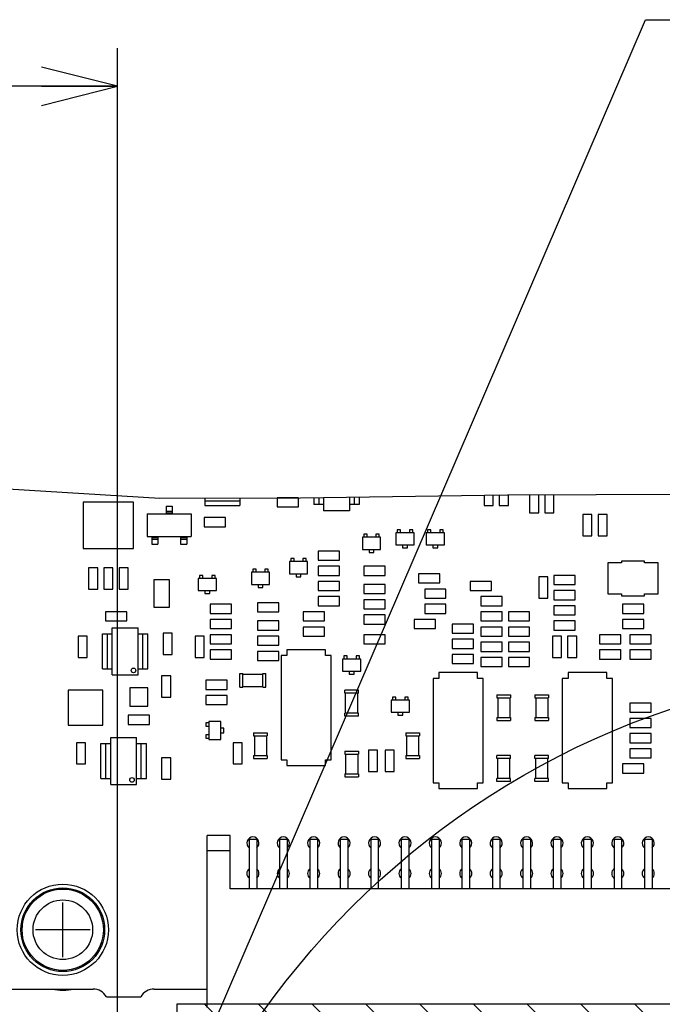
# Model space of a CAD drawing. Extents: x 0 to 420, y 0 to 297.
# Tile 56 of 62: x 285 to 302, y 236 to 262. Entities that reach past the tile are written whole.
import ezdxf

# ---------------------------------------------------------------- set-up
doc = ezdxf.new("R2010")
doc.units = 0
doc.header["$LTSCALE"] = 23.1
doc.layers.get('0').update_dxf_attribs({"linetype": 'CONTINUOUS'})
for name, color, linetype in [('ALL_AXIS', 7, 'CONTINUOUS'), ('ALL_CURVE', 7, 'CONTINUOUS'), ('ALL_DIM', 7, 'CONTINUOUS'), ('ALL_FEATURES', 7, 'CONTINUOUS'), ('ALL_NOTE', 7, 'CONTINUOUS')]:
    doc.layers.add(name, color=color, linetype=linetype)
doc.dimstyles.get("Standard").update_dxf_attribs({"dimtxt": 2.5, "dimasz": 2.5, "dimexe": 1.25, "dimexo": 0.625, "dimtad": 1, "dimcen": 2.5, "dimazin": 3, "dimtfac": 1, "dimtmove": 0, "dimatfit": 3})

# ---------------------------------------------------------------- blocks, each defined once
blk = doc.blocks.new('_OPEN')
at = {"color": 0, "linetype": 'BYBLOCK'}
for p, q in [((0, 0), (-1, 0.25)), ((-1, -0.25), (0, 0)), ((-1, 0), (0, 0))]:
    blk.add_line(p, q, dxfattribs=at)
blk = doc.blocks.new('*D11')
at = {"layer": 'ALL_DIM', "color": 2, "linetype": 'CONTINUOUS'}
for p, q in [((271.384, 171.669), (271.384, 261.109)), ((287.424, 233.669), (287.424, 261.109)), ((271.384, 260.109), (279.404, 260.109)), ((287.424, 260.109), (279.404, 260.109))]:
    blk.add_line(p, q, dxfattribs=at)
at = {"layer": 'ALL_DIM', "color": 2, "linetype": 'CONTINUOUS', "xscale": 2, "yscale": 2, "zscale": 2, "rotation": 180}
blk.add_blockref('_OPEN', (271.384, 260.109), dxfattribs=at)
at = {"layer": 'ALL_DIM', "color": 2, "linetype": 'CONTINUOUS', "xscale": 2, "yscale": 2, "zscale": 2}
blk.add_blockref('_OPEN', (287.424, 260.109), dxfattribs=at)

msp = doc.modelspace()

# ---------------------------------------------------------------- linework, layer by layer
at = {"color": 7, "linetype": 'CONTINUOUS'}
for p, q in [((284.54, 249.521), (288.535, 249.281)), ((292.241, 249.291), (297.685, 249.366)), ((297.064, 249.358), (297.064, 249.089)), ((297.304, 249.089), (297.304, 249.361)), ((297.464, 249.363), (297.464, 249.089)), ((297.685, 249.366), (303.531, 249.391)), ((297.704, 249.089), (297.704, 249.366)), ((298.264, 249.369), (298.264, 248.889)), ((298.504, 248.889), (298.504, 249.37)), ((298.664, 249.37), (298.664, 248.889)), ((298.904, 248.889), (298.904, 249.371)), ((286.524, 249.178), (286.524, 247.959)), ((287.845, 249.178), (286.524, 249.178)), ((287.845, 247.959), (287.845, 249.178)), ((288.535, 249.281), (292.241, 249.291)), ((291.624, 249.289), (291.624, 249.049)), ((292.184, 249.289), (291.624, 249.289)), ((292.184, 249.049), (292.184, 249.289)), ((297.064, 249.089), (297.304, 249.089)), ((297.464, 249.089), (297.704, 249.089)), ((291.624, 249.049), (292.184, 249.049)), ((298.264, 248.889), (298.504, 248.889)), ((298.664, 248.889), (298.904, 248.889)), ((299.664, 248.849), (299.664, 248.289)), ((299.904, 248.849), (299.664, 248.849)), ((299.904, 248.289), (299.904, 248.849)), ((300.064, 248.849), (300.064, 248.289)), ((300.304, 248.849), (300.064, 248.849)), ((300.304, 248.289), (300.304, 248.849)), ((289.704, 248.769), (289.704, 248.529)), ((290.264, 248.769), (289.704, 248.769)), ((290.264, 248.529), (290.264, 248.769)), ((289.704, 248.529), (290.264, 248.529)), ((299.664, 248.289), (299.904, 248.289)), ((300.064, 248.289), (300.304, 248.289)), ((286.524, 247.959), (287.845, 247.959)), ((292.704, 247.889), (292.704, 247.649)), ((293.264, 247.889), (292.704, 247.889)), ((293.264, 247.649), (293.264, 247.889)), ((292.704, 247.649), (293.264, 247.649)), ((300.324, 247.575), (300.324, 246.762)), ((300.679, 247.575), (300.324, 247.575)), ((300.679, 247.626), (300.679, 247.575)), ((301.289, 247.626), (300.679, 247.626)), ((301.289, 247.575), (301.289, 247.626)), ((301.645, 247.575), (301.289, 247.575)), ((301.645, 246.762), (301.645, 247.575)), ((286.664, 247.449), (286.664, 246.889)), ((286.904, 247.449), (286.664, 247.449)), ((286.904, 246.889), (286.904, 247.449)), ((287.064, 247.449), (287.064, 246.889)), ((287.304, 247.449), (287.064, 247.449)), ((287.304, 246.889), (287.304, 247.449)), ((287.464, 247.449), (287.464, 246.889)), ((287.704, 247.449), (287.464, 247.449)), ((287.704, 246.889), (287.704, 247.449)), ((292.704, 247.489), (292.704, 247.249)), ((293.264, 247.489), (292.704, 247.489)), ((293.264, 247.249), (293.264, 247.489)), ((293.904, 247.489), (293.904, 247.249)), ((294.464, 247.489), (293.904, 247.489)), ((294.464, 247.249), (294.464, 247.489)), ((295.344, 247.289), (295.344, 247.049)), ((295.904, 247.289), (295.344, 247.289)), ((295.904, 247.049), (295.904, 247.289)), ((288.381, 247.129), (288.381, 246.409)), ((288.787, 247.129), (288.381, 247.129)), ((288.787, 246.409), (288.787, 247.129)), ((292.704, 247.249), (293.264, 247.249)), ((292.704, 247.089), (292.704, 246.849)), ((293.264, 247.089), (292.704, 247.089)), ((293.264, 246.849), (293.264, 247.089)), ((293.904, 247.249), (294.464, 247.249)), ((295.344, 247.049), (295.904, 247.049)), ((296.704, 247.089), (296.704, 246.849)), ((297.264, 247.089), (296.704, 247.089)), ((297.264, 246.849), (297.264, 247.089)), ((298.504, 247.209), (298.504, 246.649)), ((298.744, 247.209), (298.504, 247.209)), ((298.744, 246.649), (298.744, 247.209)), ((298.904, 247.249), (298.904, 247.009)), ((299.464, 247.249), (298.904, 247.249)), ((299.464, 247.009), (299.464, 247.249)), ((286.664, 246.889), (286.904, 246.889)), ((287.064, 246.889), (287.304, 246.889)), ((287.464, 246.889), (287.704, 246.889)), ((292.704, 246.849), (293.264, 246.849)), ((293.904, 247.009), (293.904, 246.769)), ((294.464, 247.009), (293.904, 247.009)), ((293.904, 246.769), (294.464, 246.769)), ((294.464, 246.769), (294.464, 247.009)), ((295.504, 246.889), (295.504, 246.649)), ((296.064, 246.889), (295.504, 246.889)), ((296.064, 246.649), (296.064, 246.889)), ((296.704, 246.849), (297.264, 246.849)), ((298.904, 247.009), (299.464, 247.009)), ((298.904, 246.849), (298.904, 246.609)), ((299.464, 246.849), (298.904, 246.849)), ((299.464, 246.609), (299.464, 246.849)), ((300.324, 246.762), (300.679, 246.762)), ((300.679, 246.762), (300.679, 246.712)), ((301.289, 246.712), (301.289, 246.762)), ((301.289, 246.762), (301.645, 246.762)), ((291.104, 246.529), (291.104, 246.289)), ((291.664, 246.529), (291.104, 246.529)), ((291.664, 246.289), (291.664, 246.529)), ((292.704, 246.689), (292.704, 246.449)), ((293.264, 246.689), (292.704, 246.689)), ((293.264, 246.449), (293.264, 246.689)), ((293.904, 246.609), (293.904, 246.369)), ((294.464, 246.609), (293.904, 246.609)), ((294.464, 246.369), (294.464, 246.609)), ((295.504, 246.649), (296.064, 246.649)), ((296.984, 246.689), (296.984, 246.449)), ((297.544, 246.689), (296.984, 246.689)), ((297.544, 246.449), (297.544, 246.689)), ((298.504, 246.649), (298.744, 246.649)), ((298.904, 246.609), (299.464, 246.609)), ((300.679, 246.712), (301.289, 246.712)), ((287.104, 246.289), (287.104, 246.049)), ((287.664, 246.289), (287.104, 246.289)), ((287.664, 246.049), (287.664, 246.289)), ((288.381, 246.409), (288.787, 246.409)), ((289.864, 246.489), (289.864, 246.249)), ((290.424, 246.489), (289.864, 246.489)), ((289.864, 246.249), (290.424, 246.249)), ((290.424, 246.249), (290.424, 246.489)), ((291.104, 246.289), (291.664, 246.289)), ((292.304, 246.289), (292.304, 246.049)), ((292.864, 246.289), (292.304, 246.289)), ((292.704, 246.449), (293.264, 246.449)), ((292.864, 246.049), (292.864, 246.289)), ((293.904, 246.369), (294.464, 246.369)), ((295.504, 246.489), (295.504, 246.249)), ((296.064, 246.489), (295.504, 246.489)), ((295.504, 246.249), (296.064, 246.249)), ((296.064, 246.249), (296.064, 246.489)), ((296.984, 246.449), (297.544, 246.449)), ((296.984, 246.289), (296.984, 246.049)), ((297.544, 246.289), (296.984, 246.289)), ((297.544, 246.049), (297.544, 246.289)), ((297.704, 246.289), (297.704, 246.049)), ((298.264, 246.289), (297.704, 246.289)), ((298.264, 246.049), (298.264, 246.289)), ((298.904, 246.449), (298.904, 246.209)), ((299.464, 246.449), (298.904, 246.449)), ((299.464, 246.209), (299.464, 246.449)), ((300.704, 246.489), (300.704, 246.249)), ((301.264, 246.489), (300.704, 246.489)), ((300.704, 246.249), (301.264, 246.249)), ((301.264, 246.249), (301.264, 246.489)), ((287.104, 246.049), (287.664, 246.049)), ((289.864, 246.089), (289.864, 245.849)), ((290.424, 246.089), (289.864, 246.089)), ((290.424, 245.849), (290.424, 246.089)), ((291.104, 246.049), (291.104, 245.809)), ((291.664, 246.049), (291.104, 246.049)), ((291.664, 245.809), (291.664, 246.049)), ((292.304, 246.049), (292.864, 246.049)), ((293.904, 246.209), (293.904, 245.969)), ((294.464, 246.209), (293.904, 246.209)), ((294.464, 245.969), (294.464, 246.209)), ((295.224, 246.089), (295.224, 245.849)), ((295.784, 246.089), (295.224, 246.089)), ((295.784, 245.849), (295.784, 246.089)), ((296.984, 246.049), (297.544, 246.049)), ((297.704, 246.049), (298.264, 246.049)), ((298.904, 246.209), (299.464, 246.209)), ((298.904, 246.049), (298.904, 245.809)), ((299.464, 246.049), (298.904, 246.049)), ((299.464, 245.809), (299.464, 246.049)), ((300.704, 246.089), (300.704, 245.849)), ((301.264, 246.089), (300.704, 246.089)), ((301.264, 245.849), (301.264, 246.089)), ((288.624, 245.729), (288.624, 245.169)), ((288.864, 245.729), (288.624, 245.729)), ((288.864, 245.169), (288.864, 245.729)), ((289.864, 245.849), (290.424, 245.849)), ((291.104, 245.809), (291.664, 245.809)), ((292.304, 245.889), (292.304, 245.649)), ((292.864, 245.889), (292.304, 245.889)), ((292.864, 245.649), (292.864, 245.889)), ((293.904, 245.969), (294.464, 245.969)), ((295.224, 245.849), (295.784, 245.849)), ((296.224, 245.969), (296.224, 245.729)), ((296.784, 245.969), (296.224, 245.969)), ((296.224, 245.729), (296.784, 245.729)), ((296.784, 245.729), (296.784, 245.969)), ((296.984, 245.889), (296.984, 245.649)), ((297.544, 245.889), (296.984, 245.889)), ((297.544, 245.649), (297.544, 245.889)), ((297.704, 245.889), (297.704, 245.649)), ((298.264, 245.889), (297.704, 245.889)), ((298.264, 245.649), (298.264, 245.889)), ((298.904, 245.809), (299.464, 245.809)), ((300.704, 245.849), (301.264, 245.849)), ((286.384, 245.649), (286.384, 245.089)), ((286.624, 245.649), (286.384, 245.649)), ((286.624, 245.089), (286.624, 245.649)), ((289.464, 245.649), (289.464, 245.089)), ((289.704, 245.649), (289.464, 245.649)), ((289.704, 245.089), (289.704, 245.649)), ((289.864, 245.689), (289.864, 245.449)), ((290.424, 245.689), (289.864, 245.689)), ((290.424, 245.449), (290.424, 245.689)), ((291.104, 245.649), (291.104, 245.409)), ((291.664, 245.649), (291.104, 245.649)), ((291.664, 245.409), (291.664, 245.649)), ((292.304, 245.649), (292.864, 245.649)), ((293.904, 245.689), (293.904, 245.449)), ((294.464, 245.689), (293.904, 245.689)), ((294.464, 245.449), (294.464, 245.689)), ((296.224, 245.569), (296.224, 245.329)), ((296.784, 245.569), (296.224, 245.569)), ((296.784, 245.329), (296.784, 245.569)), ((296.984, 245.649), (297.544, 245.649)), ((296.984, 245.489), (296.984, 245.249)), ((297.544, 245.489), (296.984, 245.489)), ((297.544, 245.249), (297.544, 245.489)), ((297.704, 245.649), (298.264, 245.649)), ((297.704, 245.489), (297.704, 245.249)), ((298.264, 245.489), (297.704, 245.489)), ((298.264, 245.249), (298.264, 245.489)), ((298.864, 245.649), (298.864, 245.089)), ((299.104, 245.649), (298.864, 245.649)), ((299.104, 245.089), (299.104, 245.649)), ((299.264, 245.649), (299.264, 245.089)), ((299.504, 245.649), (299.264, 245.649)), ((299.504, 245.089), (299.504, 245.649)), ((300.104, 245.689), (300.104, 245.449)), ((300.664, 245.689), (300.104, 245.689)), ((300.664, 245.449), (300.664, 245.689)), ((300.904, 245.689), (300.904, 245.449)), ((301.464, 245.689), (300.904, 245.689)), ((301.464, 245.449), (301.464, 245.689)), ((289.864, 245.449), (290.424, 245.449)), ((289.864, 245.289), (289.864, 245.049)), ((290.424, 245.289), (289.864, 245.289)), ((290.424, 245.049), (290.424, 245.289)), ((291.104, 245.409), (291.664, 245.409)), ((291.104, 245.249), (291.104, 245.009)), ((291.664, 245.249), (291.104, 245.249)), ((291.664, 245.009), (291.664, 245.249)), ((291.876, 245.293), (291.876, 245.14)), ((292.892, 245.293), (291.876, 245.293)), ((292.892, 245.14), (292.892, 245.293)), ((293.904, 245.449), (294.464, 245.449)), ((296.224, 245.329), (296.784, 245.329)), ((296.984, 245.249), (297.544, 245.249)), ((297.704, 245.249), (298.264, 245.249)), ((300.104, 245.449), (300.664, 245.449)), ((300.104, 245.289), (300.104, 245.049)), ((300.664, 245.289), (300.104, 245.289)), ((300.664, 245.049), (300.664, 245.289)), ((300.904, 245.449), (301.464, 245.449)), ((300.904, 245.289), (300.904, 245.049)), ((301.464, 245.289), (300.904, 245.289)), ((301.464, 245.049), (301.464, 245.289)), ((286.384, 245.089), (286.624, 245.089)), ((288.624, 245.169), (288.864, 245.169)), ((289.464, 245.089), (289.704, 245.089)), ((289.864, 245.049), (290.424, 245.049)), ((291.104, 245.009), (291.664, 245.009)), ((291.724, 245.14), (291.724, 242.397)), ((291.876, 245.14), (291.724, 245.14)), ((293.045, 245.14), (292.892, 245.14)), ((293.045, 242.397), (293.045, 245.14)), ((296.224, 245.169), (296.224, 244.929)), ((296.784, 245.169), (296.224, 245.169)), ((296.784, 244.929), (296.784, 245.169)), ((296.984, 245.089), (296.984, 244.849)), ((297.544, 245.089), (296.984, 245.089)), ((297.544, 244.849), (297.544, 245.089)), ((297.704, 245.089), (297.704, 244.849)), ((298.264, 245.089), (297.704, 245.089)), ((298.264, 244.849), (298.264, 245.089)), ((298.864, 245.089), (299.104, 245.089)), ((299.264, 245.089), (299.504, 245.089)), ((300.104, 245.049), (300.664, 245.049)), ((300.904, 245.049), (301.464, 245.049)), ((295.876, 244.693), (295.876, 244.54)), ((296.892, 244.693), (295.876, 244.693)), ((296.224, 244.929), (296.784, 244.929)), ((296.892, 244.54), (296.892, 244.693)), ((296.984, 244.849), (297.544, 244.849)), ((297.704, 244.849), (298.264, 244.849)), ((299.276, 244.693), (299.276, 244.54)), ((300.292, 244.693), (299.276, 244.693)), ((300.292, 244.54), (300.292, 244.693)), ((288.584, 244.609), (288.584, 244.049)), ((288.824, 244.609), (288.584, 244.609)), ((288.824, 244.049), (288.824, 244.609)), ((289.744, 244.489), (289.744, 244.249)), ((290.304, 244.489), (289.744, 244.489)), ((290.304, 244.249), (290.304, 244.489)), ((295.724, 244.54), (295.724, 241.797)), ((295.876, 244.54), (295.724, 244.54)), ((297.045, 244.54), (296.892, 244.54)), ((297.045, 241.797), (297.045, 244.54)), ((299.124, 244.54), (299.124, 241.797)), ((299.276, 244.54), (299.124, 244.54)), ((300.445, 244.54), (300.292, 244.54)), ((300.445, 241.797), (300.445, 244.54)), ((286.127, 244.226), (286.127, 243.312)), ((287.041, 244.226), (286.127, 244.226)), ((287.041, 243.312), (287.041, 244.226)), ((287.744, 244.289), (287.744, 243.809)), ((288.224, 244.289), (287.744, 244.289)), ((288.224, 243.809), (288.224, 244.289)), ((289.744, 244.249), (290.304, 244.249)), ((288.584, 244.049), (288.824, 244.049)), ((289.744, 244.089), (289.744, 243.849)), ((290.304, 244.089), (289.744, 244.089)), ((290.304, 243.849), (290.304, 244.089)), ((287.744, 243.809), (288.224, 243.809)), ((289.744, 243.849), (290.304, 243.849)), ((300.904, 243.889), (300.904, 243.649)), ((301.464, 243.889), (300.904, 243.889)), ((300.904, 243.649), (301.464, 243.649)), ((301.464, 243.649), (301.464, 243.889)), ((287.704, 243.569), (287.704, 243.329)), ((288.264, 243.569), (287.704, 243.569)), ((288.264, 243.329), (288.264, 243.569)), ((300.904, 243.489), (300.904, 243.249)), ((301.464, 243.489), (300.904, 243.489)), ((301.464, 243.249), (301.464, 243.489)), ((286.127, 243.312), (287.041, 243.312)), ((287.704, 243.329), (288.264, 243.329)), ((300.904, 243.249), (301.464, 243.249)), ((300.904, 243.089), (300.904, 242.849)), ((301.464, 243.089), (300.904, 243.089)), ((301.464, 242.849), (301.464, 243.089)), ((286.344, 242.849), (286.344, 242.289)), ((286.584, 242.849), (286.344, 242.849)), ((286.584, 242.289), (286.584, 242.849)), ((290.464, 242.849), (290.464, 242.289)), ((290.704, 242.849), (290.464, 242.849)), ((290.704, 242.289), (290.704, 242.849)), ((294.024, 242.649), (294.024, 242.089)), ((294.264, 242.649), (294.024, 242.649)), ((294.264, 242.089), (294.264, 242.649)), ((294.464, 242.649), (294.464, 242.089)), ((294.704, 242.649), (294.464, 242.649)), ((294.704, 242.089), (294.704, 242.649)), ((300.904, 242.849), (301.464, 242.849)), ((300.904, 242.689), (300.904, 242.449)), ((301.464, 242.689), (300.904, 242.689)), ((301.464, 242.449), (301.464, 242.689)), ((288.584, 242.449), (288.584, 241.889)), ((288.824, 242.449), (288.584, 242.449)), ((288.824, 241.889), (288.824, 242.449)), ((291.724, 242.397), (291.876, 242.397)), ((291.876, 242.397), (291.876, 242.245)), ((292.892, 242.245), (292.892, 242.397)), ((292.892, 242.397), (293.045, 242.397)), ((300.904, 242.449), (301.464, 242.449)), ((286.344, 242.289), (286.584, 242.289)), ((290.464, 242.289), (290.704, 242.289)), ((291.876, 242.245), (292.892, 242.245)), ((300.704, 242.289), (300.704, 242.049)), ((301.264, 242.289), (300.704, 242.289)), ((301.264, 242.049), (301.264, 242.289)), ((288.584, 241.889), (288.824, 241.889)), ((294.024, 242.089), (294.264, 242.089)), ((294.464, 242.089), (294.704, 242.089)), ((300.704, 242.049), (301.264, 242.049)), ((295.724, 241.797), (295.876, 241.797)), ((295.876, 241.797), (295.876, 241.645)), ((295.876, 241.645), (296.892, 241.645)), ((296.892, 241.645), (296.892, 241.797)), ((296.892, 241.797), (297.045, 241.797)), ((299.124, 241.797), (299.276, 241.797)), ((299.276, 241.797), (299.276, 241.645)), ((299.276, 241.645), (300.292, 241.645)), ((300.292, 241.645), (300.292, 241.797)), ((300.292, 241.797), (300.445, 241.797)), ((288.984, 235.969), (288.984, 230.969)), ((327.184, 235.969), (288.984, 235.969))]:
    msp.add_line(p, q, dxfattribs=at)
at = {"color": 2, "linetype": 'CONTINUOUS'}
for p, q in [((316.915, 208.769), (289.715, 235.969)), ((318.33, 208.769), (291.13, 235.969)), ((319.744, 208.769), (292.544, 235.969)), ((321.158, 208.769), (293.958, 235.969)), ((322.572, 208.769), (295.372, 235.969)), ((323.986, 208.769), (296.786, 235.969)), ((325.401, 208.769), (298.201, 235.969)), ((326.815, 208.769), (299.615, 235.969)), ((328.229, 208.769), (301.029, 235.969))]:
    msp.add_line(p, q, dxfattribs=at)
msp.add_circle((308.875, 223.238), 21.623, dxfattribs=at)
at = {"layer": 'ALL_AXIS', "color": 7, "linetype": 'CONTINUOUS'}
for p, q in [((288.704, 249.069), (288.704, 248.869)), ((288.704, 249.069), (288.864, 249.069)), ((288.704, 248.933), (288.864, 248.933)), ((288.864, 249.069), (288.864, 248.869)), ((288.324, 248.269), (288.324, 248.069)), ((288.324, 248.205), (288.484, 248.205)), ((288.324, 248.069), (288.484, 248.069)), ((288.484, 248.269), (288.484, 248.069)), ((289.084, 248.269), (289.084, 248.069)), ((289.084, 248.205), (289.244, 248.205)), ((289.084, 248.069), (289.244, 248.069)), ((289.244, 248.269), (289.244, 248.069)), ((284.384, 236.369), (286.784, 236.369)), ((287.131, 236.169), (288.038, 236.169)), ((288.384, 236.369), (289.784, 236.369)), ((288.984, 235.969), (288.984, 235.569)), ((289.784, 235.969), (288.984, 235.969))]:
    msp.add_line(p, q, dxfattribs=at)
at = {"layer": 'ALL_AXIS', "color": 9, "linetype": 'CONTINUOUS'}
for p, q in [((288.704, 248.893), (288.864, 248.893)), ((288.324, 248.245), (288.484, 248.245)), ((289.084, 248.245), (289.244, 248.245))]:
    msp.add_line(p, q, dxfattribs=at)
at = {"layer": 'ALL_AXIS', "color": 7, "linetype": 'CONTINUOUS'}
for radius in [1.2, 1.1]:
    msp.add_circle((285.984, 237.929), radius, dxfattribs=at)
at = {"layer": 'ALL_AXIS', "color": 9, "linetype": 'CONTINUOUS'}
for radius in [1.07, 0.784]:
    msp.add_circle((285.984, 237.929), radius, dxfattribs=at)
at = {"layer": 'ALL_AXIS', "color": 7, "linetype": 'CONTINUOUS'}
for centre, radius, start, end in [((290.984, 240.209), 0.16, 309.0003, 230.9997), ((291.784, 240.209), 0.16, 309.0003, 230.9997), ((292.584, 240.209), 0.16, 309.0003, 230.9997), ((293.384, 240.209), 0.16, 309.0003, 230.9997), ((294.184, 240.209), 0.16, 309.0003, 230.9997), ((294.984, 240.209), 0.16, 309.0003, 230.9997), ((295.784, 240.209), 0.16, 309.0003, 230.9997), ((296.584, 240.209), 0.16, 309.0003, 230.9997), ((297.384, 240.209), 0.16, 309.0003, 230.9997), ((298.184, 240.209), 0.16, 309.0003, 230.9997), ((298.984, 240.209), 0.16, 309.0003, 230.9997), ((299.784, 240.209), 0.16, 309.0003, 230.9997), ((300.584, 240.209), 0.16, 309.0003, 230.9997), ((301.384, 240.209), 0.16, 309.0003, 230.9997), ((290.984, 239.409), 0.16, 129.0003, 230.9997), ((290.984, 239.409), 0.16, 309.0003, 50.9997), ((291.784, 239.409), 0.16, 129.0003, 230.9997), ((291.784, 239.409), 0.16, 309.0003, 50.9997), ((292.584, 239.409), 0.16, 129.0003, 230.9997), ((292.584, 239.409), 0.16, 309.0003, 50.9997), ((293.384, 239.409), 0.16, 129.0003, 230.9997), ((293.384, 239.409), 0.16, 309.0003, 50.9997), ((294.184, 239.409), 0.16, 129.0003, 230.9997), ((294.184, 239.409), 0.16, 309.0003, 50.9997), ((294.984, 239.409), 0.16, 129.0003, 230.9997), ((294.984, 239.409), 0.16, 309.0003, 50.9997), ((295.784, 239.409), 0.16, 129.0003, 230.9997), ((295.784, 239.409), 0.16, 309.0003, 50.9997), ((296.584, 239.409), 0.16, 129.0003, 230.9997), ((296.584, 239.409), 0.16, 309.0003, 50.9997), ((297.384, 239.409), 0.16, 129.0003, 230.9997), ((297.384, 239.409), 0.16, 309.0003, 50.9997), ((298.184, 239.409), 0.16, 129.0003, 230.9997), ((298.184, 239.409), 0.16, 309.0003, 50.9997), ((298.984, 239.409), 0.16, 129.0003, 230.9997), ((298.984, 239.409), 0.16, 309.0003, 50.9997), ((299.784, 239.409), 0.16, 129.0003, 230.9997), ((299.784, 239.409), 0.16, 309.0003, 50.9997), ((300.584, 239.409), 0.16, 129.0003, 230.9997), ((300.584, 239.409), 0.16, 309.0003, 50.9997), ((301.384, 239.409), 0.16, 129.0003, 230.9997), ((301.384, 239.409), 0.16, 309.0003, 50.9997), ((286.784, 235.969), 0.4, 30, 90), ((288.384, 235.969), 0.4, 90, 150)]:
    msp.add_arc(centre, radius, start, end, dxfattribs=at)
at = {"layer": 'ALL_CURVE', "color": 40, "linetype": 'CONTINUOUS'}
for p, q in [((285.984, 237.209), (285.984, 238.649)), ((286.704, 237.929), (285.264, 237.929))]:
    msp.add_line(p, q, dxfattribs=at)
at = {"layer": 'ALL_CURVE', "color": 4, "linetype": 'CONTINUOUS'}
for centre in [(287.844, 244.749), (287.804, 241.869)]:
    msp.add_circle(centre, 0.06, dxfattribs=at)
at = {"layer": 'ALL_FEATURES', "color": 7, "linetype": 'CONTINUOUS'}
for p, q in [((289.724, 249.284), (289.724, 249.089)), ((289.724, 249.205), (290.644, 249.205)), ((289.724, 249.089), (290.644, 249.089)), ((290.644, 249.286), (290.644, 249.089)), ((292.584, 249.295), (292.584, 249.109)), ((292.844, 249.109), (292.584, 249.109)), ((292.72, 249.297), (292.72, 249.109)), ((292.844, 249.299), (292.844, 248.949)), ((293.524, 249.308), (293.524, 248.949)), ((293.784, 249.109), (293.524, 249.109)), ((293.648, 249.31), (293.648, 249.109)), ((293.784, 249.312), (293.784, 249.109)), ((288.204, 248.869), (288.204, 248.269)), ((288.204, 248.869), (289.364, 248.869)), ((289.364, 248.869), (289.364, 248.269)), ((293.524, 248.949), (292.844, 248.949)), ((293.9, 248.329), (293.9, 248.249)), ((293.988, 248.329), (293.9, 248.329)), ((293.988, 248.249), (293.988, 248.329)), ((294.22, 248.329), (294.22, 248.249)), ((294.308, 248.329), (294.22, 248.329)), ((294.308, 248.249), (294.308, 248.329)), ((294.744, 248.369), (294.744, 248.049)), ((295.224, 248.369), (294.744, 248.369)), ((294.78, 248.449), (294.78, 248.369)), ((294.868, 248.449), (294.78, 248.449)), ((294.868, 248.369), (294.868, 248.449)), ((295.1, 248.449), (295.1, 248.369)), ((295.188, 248.449), (295.1, 248.449)), ((295.188, 248.369), (295.188, 248.449)), ((295.224, 248.049), (295.224, 248.369)), ((295.544, 248.369), (295.544, 248.049)), ((296.024, 248.369), (295.544, 248.369)), ((295.58, 248.449), (295.58, 248.369)), ((295.668, 248.449), (295.58, 248.449)), ((295.668, 248.369), (295.668, 248.449)), ((295.9, 248.449), (295.9, 248.369)), ((295.988, 248.449), (295.9, 248.449)), ((295.988, 248.369), (295.988, 248.449)), ((296.024, 248.049), (296.024, 248.369)), ((288.204, 248.269), (289.364, 248.269)), ((293.864, 248.249), (293.864, 247.929)), ((294.344, 248.249), (293.864, 248.249)), ((294.344, 247.929), (294.344, 248.249)), ((293.864, 247.929), (294.344, 247.929)), ((294.04, 247.929), (294.04, 247.849)), ((294.04, 247.849), (294.168, 247.849)), ((294.168, 247.849), (294.168, 247.929)), ((294.744, 248.049), (295.224, 248.049)), ((294.92, 248.049), (294.92, 247.969)), ((294.92, 247.969), (295.048, 247.969)), ((295.048, 247.969), (295.048, 248.049)), ((295.544, 248.049), (296.024, 248.049)), ((295.72, 248.049), (295.72, 247.969)), ((295.72, 247.969), (295.848, 247.969)), ((295.848, 247.969), (295.848, 248.049)), ((291.944, 247.609), (291.944, 247.289)), ((292.424, 247.609), (291.944, 247.609)), ((291.98, 247.689), (291.98, 247.609)), ((292.068, 247.689), (291.98, 247.689)), ((292.068, 247.609), (292.068, 247.689)), ((292.3, 247.689), (292.3, 247.609)), ((292.388, 247.689), (292.3, 247.689)), ((292.388, 247.609), (292.388, 247.689)), ((292.424, 247.289), (292.424, 247.609)), ((290.944, 247.329), (290.944, 247.009)), ((291.424, 247.329), (290.944, 247.329)), ((290.98, 247.409), (290.98, 247.329)), ((291.068, 247.409), (290.98, 247.409)), ((291.068, 247.329), (291.068, 247.409)), ((291.3, 247.409), (291.3, 247.329)), ((291.388, 247.409), (291.3, 247.409)), ((291.388, 247.329), (291.388, 247.409)), ((291.424, 247.009), (291.424, 247.329)), ((291.944, 247.289), (292.424, 247.289)), ((292.12, 247.289), (292.12, 247.209)), ((292.248, 247.209), (292.248, 247.289)), ((289.544, 247.169), (289.544, 246.849)), ((290.024, 247.169), (289.544, 247.169)), ((289.58, 247.249), (289.58, 247.169)), ((289.668, 247.249), (289.58, 247.249)), ((289.668, 247.169), (289.668, 247.249)), ((289.9, 247.249), (289.9, 247.169)), ((289.988, 247.249), (289.9, 247.249)), ((289.988, 247.169), (289.988, 247.249)), ((290.024, 246.849), (290.024, 247.169)), ((292.12, 247.209), (292.248, 247.209)), ((289.544, 246.849), (290.024, 246.849)), ((289.72, 246.849), (289.72, 246.769)), ((289.72, 246.769), (289.848, 246.769)), ((289.848, 246.769), (289.848, 246.849)), ((290.944, 247.009), (291.424, 247.009)), ((291.12, 247.009), (291.12, 246.929)), ((291.12, 246.929), (291.248, 246.929)), ((291.248, 246.929), (291.248, 247.009)), ((287.284, 244.629), (287.284, 245.869)), ((287.284, 245.869), (287.964, 245.869)), ((287.964, 244.629), (287.964, 245.869)), ((287.024, 244.789), (287.024, 245.709)), ((287.024, 245.709), (287.284, 245.709)), ((287.16, 244.789), (287.16, 245.709)), ((287.964, 245.709), (288.224, 245.709)), ((288.088, 244.789), (288.088, 245.709)), ((288.224, 244.789), (288.224, 245.709)), ((293.344, 245.049), (293.344, 244.729)), ((293.824, 245.049), (293.344, 245.049)), ((293.38, 245.129), (293.38, 245.049)), ((293.468, 245.129), (293.38, 245.129)), ((293.468, 245.049), (293.468, 245.129)), ((293.7, 245.129), (293.7, 245.049)), ((293.788, 245.129), (293.7, 245.129)), ((293.788, 245.049), (293.788, 245.129)), ((293.824, 244.729), (293.824, 245.049)), ((287.024, 244.789), (287.284, 244.789)), ((287.964, 244.789), (288.224, 244.789)), ((293.344, 244.729), (293.824, 244.729)), ((293.52, 244.729), (293.52, 244.649)), ((293.648, 244.649), (293.648, 244.729)), ((287.284, 244.629), (287.964, 244.629)), ((290.644, 244.309), (290.644, 244.669)), ((290.644, 244.669), (290.724, 244.669)), ((290.724, 244.309), (290.724, 244.669)), ((290.724, 244.649), (291.244, 244.649)), ((291.244, 244.309), (291.244, 244.669)), ((291.244, 244.669), (291.324, 244.669)), ((291.324, 244.309), (291.324, 244.669)), ((293.52, 244.649), (293.648, 244.649)), ((290.644, 244.309), (290.724, 244.309)), ((290.724, 244.329), (291.244, 244.329)), ((291.244, 244.309), (291.324, 244.309)), ((293.404, 244.149), (293.404, 244.229)), ((293.764, 244.229), (293.404, 244.229)), ((293.764, 244.149), (293.764, 244.229)), ((293.764, 244.149), (293.404, 244.149)), ((293.424, 243.629), (293.424, 244.149)), ((293.744, 243.629), (293.744, 244.149)), ((294.624, 243.969), (294.624, 243.649)), ((295.104, 243.969), (294.624, 243.969)), ((294.66, 244.049), (294.66, 243.969)), ((294.748, 244.049), (294.66, 244.049)), ((294.748, 243.969), (294.748, 244.049)), ((294.98, 244.049), (294.98, 243.969)), ((295.068, 244.049), (294.98, 244.049)), ((295.068, 243.969), (295.068, 244.049)), ((295.104, 243.649), (295.104, 243.969)), ((297.404, 244.109), (297.404, 244.029)), ((297.404, 244.109), (297.764, 244.109)), ((297.404, 244.029), (297.764, 244.029)), ((297.424, 244.029), (297.424, 243.509)), ((297.744, 244.029), (297.744, 243.509)), ((297.764, 244.109), (297.764, 244.029)), ((298.404, 244.109), (298.404, 244.029)), ((298.404, 244.109), (298.764, 244.109)), ((298.404, 244.029), (298.764, 244.029)), ((298.424, 244.029), (298.424, 243.509)), ((298.744, 244.029), (298.744, 243.509)), ((298.764, 244.109), (298.764, 244.029)), ((294.624, 243.649), (295.104, 243.649)), ((294.8, 243.649), (294.8, 243.569)), ((294.928, 243.569), (294.928, 243.649)), ((289.824, 243.409), (289.824, 242.929)), ((290.144, 243.409), (289.824, 243.409)), ((290.144, 242.929), (290.144, 243.409)), ((293.404, 243.549), (293.404, 243.629)), ((293.764, 243.629), (293.404, 243.629)), ((293.764, 243.549), (293.404, 243.549)), ((293.764, 243.549), (293.764, 243.629)), ((294.8, 243.569), (294.928, 243.569)), ((297.404, 243.509), (297.404, 243.429)), ((297.404, 243.509), (297.764, 243.509)), ((297.404, 243.429), (297.764, 243.429)), ((297.764, 243.509), (297.764, 243.429)), ((298.404, 243.509), (298.404, 243.429)), ((298.404, 243.509), (298.764, 243.509)), ((298.404, 243.429), (298.764, 243.429)), ((298.764, 243.509), (298.764, 243.429)), ((289.744, 243.373), (289.744, 243.285)), ((289.824, 243.373), (289.744, 243.373)), ((289.744, 243.285), (289.824, 243.285)), ((290.224, 243.233), (290.144, 243.233)), ((290.224, 243.105), (290.224, 243.233)), ((287.244, 241.749), (287.244, 242.989)), ((287.244, 242.989), (287.924, 242.989)), ((287.924, 241.749), (287.924, 242.989)), ((289.744, 243.053), (289.744, 242.965)), ((289.824, 243.053), (289.744, 243.053)), ((289.744, 242.965), (289.824, 242.965)), ((289.824, 242.929), (290.144, 242.929)), ((290.144, 243.105), (290.224, 243.105)), ((291.004, 243.109), (291.004, 243.029)), ((291.004, 243.109), (291.364, 243.109)), ((291.004, 243.029), (291.364, 243.029)), ((291.024, 243.029), (291.024, 242.509)), ((291.344, 243.029), (291.344, 242.509)), ((291.364, 243.109), (291.364, 243.029)), ((295.004, 243.109), (295.004, 243.029)), ((295.004, 243.109), (295.364, 243.109)), ((295.004, 243.029), (295.364, 243.029)), ((295.024, 243.029), (295.024, 242.509)), ((295.344, 243.029), (295.344, 242.509)), ((295.364, 243.109), (295.364, 243.029)), ((286.984, 241.909), (286.984, 242.829)), ((286.984, 242.829), (287.244, 242.829)), ((287.12, 241.909), (287.12, 242.829)), ((287.924, 242.829), (288.184, 242.829)), ((288.048, 241.909), (288.048, 242.829)), ((288.184, 241.909), (288.184, 242.829)), ((293.404, 242.629), (293.404, 242.549)), ((293.404, 242.629), (293.764, 242.629)), ((293.764, 242.629), (293.764, 242.549)), ((291.004, 242.509), (291.004, 242.429)), ((291.004, 242.509), (291.364, 242.509)), ((291.004, 242.429), (291.364, 242.429)), ((291.364, 242.509), (291.364, 242.429)), ((293.404, 242.549), (293.764, 242.549)), ((293.424, 242.549), (293.424, 242.029)), ((293.744, 242.549), (293.744, 242.029)), ((295.004, 242.509), (295.004, 242.429)), ((295.004, 242.509), (295.364, 242.509)), ((295.004, 242.429), (295.364, 242.429)), ((295.364, 242.509), (295.364, 242.429)), ((297.404, 242.429), (297.404, 242.509)), ((297.764, 242.509), (297.404, 242.509)), ((297.764, 242.429), (297.404, 242.429)), ((297.424, 241.909), (297.424, 242.429)), ((297.744, 241.909), (297.744, 242.429)), ((297.764, 242.429), (297.764, 242.509)), ((298.404, 242.429), (298.404, 242.509)), ((298.764, 242.509), (298.404, 242.509)), ((298.764, 242.429), (298.404, 242.429)), ((298.424, 241.909), (298.424, 242.429)), ((298.744, 241.909), (298.744, 242.429)), ((298.764, 242.429), (298.764, 242.509)), ((286.984, 241.909), (287.244, 241.909)), ((287.924, 241.909), (288.184, 241.909)), ((293.404, 242.029), (293.404, 241.949)), ((293.404, 242.029), (293.764, 242.029)), ((293.404, 241.949), (293.764, 241.949)), ((293.764, 242.029), (293.764, 241.949)), ((297.404, 241.829), (297.404, 241.909)), ((297.764, 241.909), (297.404, 241.909)), ((297.764, 241.829), (297.764, 241.909)), ((298.404, 241.829), (298.404, 241.909)), ((298.764, 241.909), (298.404, 241.909)), ((298.764, 241.829), (298.764, 241.909)), ((287.244, 241.749), (287.924, 241.749)), ((297.764, 241.829), (297.404, 241.829)), ((298.764, 241.829), (298.404, 241.829)), ((289.784, 235.889), (289.784, 240.409)), ((290.384, 240.409), (289.784, 240.409)), ((290.384, 239.009), (290.384, 240.409)), ((290.884, 240.309), (290.884, 239.009)), ((290.884, 240.309), (291.084, 240.309)), ((291.084, 240.309), (291.084, 239.009)), ((291.684, 240.309), (291.684, 239.009)), ((291.684, 240.309), (291.884, 240.309)), ((291.884, 240.309), (291.884, 239.009)), ((292.484, 240.309), (292.484, 239.009)), ((292.484, 240.309), (292.684, 240.309)), ((292.684, 240.309), (292.684, 239.009)), ((293.284, 240.309), (293.284, 239.009)), ((293.284, 240.309), (293.484, 240.309)), ((293.484, 240.309), (293.484, 239.009)), ((294.084, 240.309), (294.084, 239.009)), ((294.084, 240.309), (294.284, 240.309)), ((294.284, 240.309), (294.284, 239.009)), ((294.884, 240.309), (294.884, 239.009)), ((294.884, 240.309), (295.084, 240.309)), ((295.084, 240.309), (295.084, 239.009)), ((295.684, 240.309), (295.684, 239.009)), ((295.684, 240.309), (295.884, 240.309)), ((295.884, 240.309), (295.884, 239.009)), ((296.484, 240.309), (296.484, 239.009)), ((296.484, 240.309), (296.684, 240.309)), ((296.684, 240.309), (296.684, 239.009)), ((297.284, 240.309), (297.284, 239.009)), ((297.284, 240.309), (297.484, 240.309)), ((297.484, 240.309), (297.484, 239.009)), ((298.084, 240.309), (298.084, 239.009)), ((298.084, 240.309), (298.284, 240.309)), ((298.284, 240.309), (298.284, 239.009)), ((298.884, 240.309), (298.884, 239.009)), ((298.884, 240.309), (299.084, 240.309)), ((299.084, 240.309), (299.084, 239.009)), ((299.684, 240.309), (299.684, 239.009)), ((299.684, 240.309), (299.884, 240.309)), ((299.884, 240.309), (299.884, 239.009)), ((300.484, 240.309), (300.484, 239.009)), ((300.484, 240.309), (300.684, 240.309)), ((300.684, 240.309), (300.684, 239.009)), ((301.284, 240.309), (301.284, 239.009)), ((301.284, 240.309), (301.484, 240.309)), ((301.484, 240.309), (301.484, 239.009)), ((290.384, 240.009), (289.784, 240.009)), ((311.584, 239.009), (290.384, 239.009))]:
    msp.add_line(p, q, dxfattribs=at)
msp.add_arc((285.984, 237.929), 1.588, 259.8139, 280.5831, dxfattribs=at)
at = {"layer": 'ALL_NOTE', "color": 2, "linetype": 'CONTINUOUS'}
for p, q in [((287.424, 229.569), (301.315, 261.861)), ((301.315, 261.861), (301.565, 261.861)), ((301.565, 261.861), (342.845, 261.861))]:
    msp.add_line(p, q, dxfattribs=at)

# ---------------------------------------------------------------- dimensions: what is measured, and where the dimension line sits
at = {"layer": 'ALL_DIM', "color": 2, "linetype": 'CONTINUOUS'}
dim = msp.add_linear_dim(base=(287.424, 260.109), p1=(271.384, 170.669), p2=(287.424, 232.669), dimstyle='Standard', dxfattribs=at)
dim.commit()
dim.dimension.update_dxf_attribs({"geometry": '*D11', "text_midpoint": (273.9, 260.109), "dimtype": 128})

doc.saveas('drawing.dxf')
